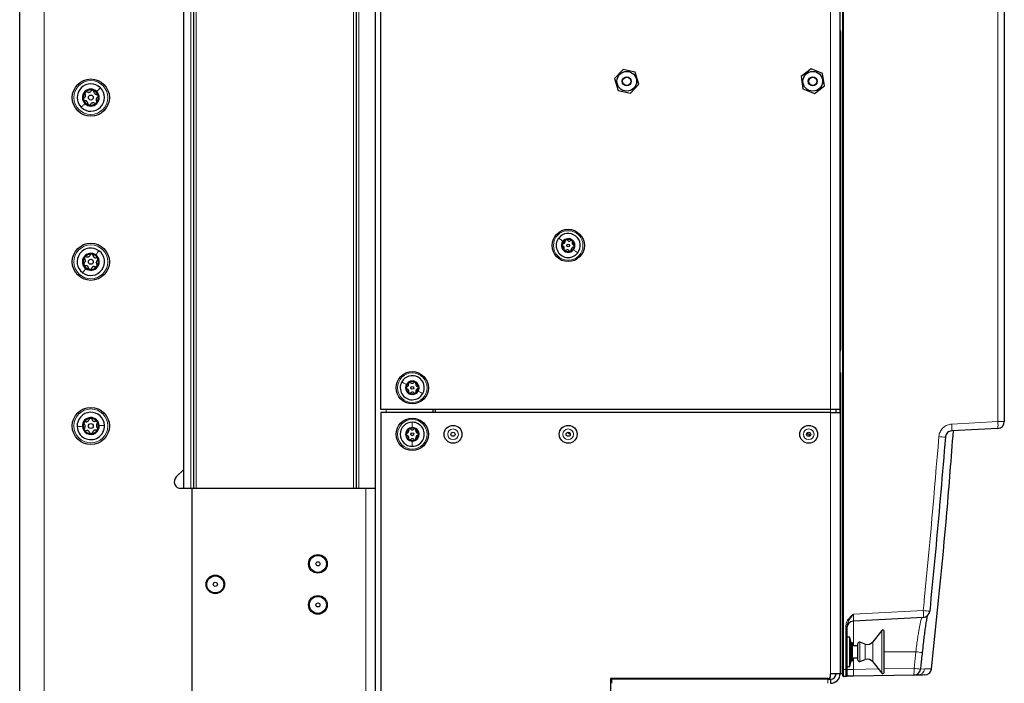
# Model space of a CAD drawing. Header units: millimetres. Extents: x 5 to 418, y 2 to 292.
# Tile 49 of 74: x 194 to 254, y 130 to 171. Entities that reach past the tile are written whole.
import ezdxf

# ---------------------------------------------------------------- set-up
doc = ezdxf.new("R2010")
doc.units = ezdxf.units.MM

msp = doc.modelspace()

# ---------------------------------------------------------------- linework, layer by layer
at = {"color": 7, "linetype": 'Continuous', "lineweight": 25}
for p, q in [((193.7718, 104.4199), (193.7718, 250.2532)), ((204.3551, 239.6049), (204.3551, 142.1049)), ((214.2718, 239.6049), (214.2718, 142.1049)), ((215.4385, 142.1049), (215.4385, 239.6049)), ((203.7718, 143.2758), (203.7718, 238.5806)), ((243.9218, 131.0831), (243.9218, 216.91)), ((253.7551, 216.7459), (253.7551, 146.1827)), ((215.7718, 146.9132), (215.7718, 194.4132)), ((243.7551, 169.8299), (243.7551, 171.4966)), ((243.7551, 150.6632), (243.7551, 169.8299)), ((230.5292, 167.6391), (230.0136, 167.0805)), ((231.2708, 167.4718), (230.5292, 167.6391)), ((231.4967, 166.746), (231.2708, 167.4718)), ((241.9805, 167.6657), (241.3828, 167.1959)), ((242.6861, 167.383), (241.9805, 167.6657)), ((242.7941, 166.6305), (242.6861, 167.383)), ((230.0136, 167.0805), (230.2395, 166.3546)), ((241.3828, 167.1959), (241.4908, 166.4435)), ((230.2395, 166.3546), (230.9811, 166.1874)), ((230.9811, 166.1874), (231.4967, 166.746)), ((241.4908, 166.4435), (242.1965, 166.1608)), ((242.1965, 166.1608), (242.7941, 166.6305)), ((243.7551, 148.9966), (243.7551, 150.6632)), ((243.7551, 146.9132), (243.7551, 148.9966)), ((243.1718, 146.9132), (215.7718, 146.9132)), ((215.7718, 146.7466), (215.7718, 120.8132)), ((243.1718, 146.7466), (215.7718, 146.7466)), ((218.9385, 146.9132), (218.9385, 146.7466)), ((219.1051, 146.7466), (219.1051, 146.9132)), ((243.7551, 146.9132), (243.1718, 146.9132)), ((243.1718, 146.7466), (243.7551, 146.7466)), ((243.5051, 146.7466), (243.5051, 146.9132)), ((243.7551, 146.7466), (243.7551, 146.9132)), ((243.7551, 146.7466), (243.7551, 130.8299)), ((253.3603, 145.7666), (250.5565, 145.6197)), ((241.8718, 145.4299), (241.7146, 145.4299)), ((241.8718, 145.4299), (241.8718, 145.2927)), ((203.3105, 142.8145), (203.7718, 143.2758)), ((203.7718, 142.1049), (203.7718, 143.2758)), ((203.7718, 142.1049), (203.5679, 142.1049)), ((204.2718, 142.1032), (203.6051, 142.1032)), ((204.1885, 142.1049), (203.7718, 142.1049)), ((204.3551, 142.1049), (204.1885, 142.1049)), ((204.2718, 110.4821), (204.2718, 142.1032)), ((204.5218, 142.1049), (204.3551, 142.1049)), ((214.1051, 142.1049), (204.5218, 142.1049)), ((214.2718, 142.1049), (214.1051, 142.1049)), ((214.4385, 142.1049), (214.2718, 142.1049)), ((215.4385, 142.1049), (214.4385, 142.1049)), ((215.4385, 120.4799), (215.4385, 142.1049)), ((248.8189, 134.2619), (244.5667, 134.0391)), ((244.1718, 133.7037), (244.1718, 131.0855)), ((246.2849, 133.4645), (245.7418, 132.7694)), ((246.4339, 130.9132), (246.4339, 133.4132)), ((244.3385, 133.0549), (244.1718, 133.0549)), ((244.4218, 132.7049), (244.3385, 133.0549)), ((244.3385, 131.2716), (244.3385, 133.0549)), ((244.5051, 132.7049), (244.4218, 132.7049)), ((244.4218, 131.6216), (244.4218, 132.7049)), ((244.5051, 131.6216), (244.5051, 132.7049)), ((244.8385, 131.6632), (244.8385, 132.6632)), ((245.2813, 132.6308), (244.9482, 132.7422)), ((244.8385, 132.5382), (244.5051, 132.5382)), ((244.3385, 131.2716), (244.4218, 131.6216)), ((244.4218, 131.6216), (244.5051, 131.6216)), ((244.5051, 131.7882), (244.8385, 131.7882)), ((244.9482, 131.5842), (245.2813, 131.6956)), ((245.7418, 131.557), (246.2849, 130.8619)), ((243.1718, 130.6966), (243.1718, 130.8299)), ((243.7551, 130.8299), (243.1718, 130.8299)), ((243.8902, 130.8228), (243.7867, 130.8282)), ((243.9218, 130.7001), (243.9218, 131.0831)), ((244.1718, 131.2716), (244.3385, 131.2716)), ((244.1718, 131.0855), (244.1718, 130.7524)), ((229.7718, 130.5299), (229.7718, 120.4799)), ((243.0051, 130.5299), (229.7718, 130.5299)), ((229.8218, 130.4966), (229.8218, 130.2466)), ((243.0051, 130.4966), (229.8218, 130.4966)), ((230.1051, 130.4966), (230.1051, 130.5299)), ((230.4385, 130.5299), (230.4385, 130.4966)), ((237.8551, 130.5299), (237.8551, 130.4966)), ((243.0051, 130.4966), (243.1718, 130.4966)), ((243.1718, 130.4966), (243.1718, 130.2466)), ((244.0899, 130.6691), (243.9557, 130.6667)), ((248.2398, 130.7415), (244.5812, 130.6776)), ((248.4885, 130.7458), (248.2689, 130.742))]:
    msp.add_line(p, q, dxfattribs=at)
at = {"color": 7, "linetype": 'Continuous', "lineweight": 18}
for p, q in [((195.2718, 250.2532), (195.2718, 104.4199)), ((204.1885, 142.1049), (204.1885, 239.6049)), ((204.5218, 239.6049), (204.5218, 142.1049)), ((214.1051, 142.1049), (214.1051, 239.6049)), ((214.4385, 239.6049), (214.4385, 142.1049)), ((243.8902, 131.2389), (243.8902, 216.7426)), ((243.9569, 216.91), (243.9569, 131.0831)), ((253.3603, 146.1827), (253.3603, 216.7459)), ((243.1718, 146.9132), (243.1718, 194.4132)), ((243.7867, 169.9649), (243.7551, 169.9649)), ((243.7867, 169.9649), (243.7867, 150.5282)), ((243.7867, 150.5282), (243.7551, 150.5282)), ((243.7867, 149.1316), (243.7551, 149.1316)), ((243.7867, 149.1316), (243.7867, 131.2443)), ((216.1051, 146.9132), (216.1051, 146.7466)), ((243.1718, 146.7466), (243.1718, 146.9132)), ((243.1718, 146.7466), (243.1718, 130.8299)), ((250.5565, 146.0358), (253.3603, 146.1827)), ((253.7551, 146.1827), (253.3603, 146.1827)), ((214.8551, 125.4382), (214.8551, 142.1049)), ((244.5667, 134.4552), (248.8189, 134.678)), ((244.5667, 134.0391), (244.5667, 132.5382)), ((244.0928, 133.7037), (244.1718, 133.7037)), ((244.0928, 131.0855), (244.0928, 133.7037)), ((246.2849, 130.8619), (246.2849, 133.4645)), ((244.9482, 131.5842), (244.9482, 132.7422)), ((245.2813, 131.6956), (245.2813, 132.6308)), ((245.7418, 131.557), (245.7418, 132.7694)), ((248.361, 132.1632), (246.4339, 132.1632)), ((248.2543, 131.1581), (248.361, 132.1632)), ((244.5667, 131.7882), (244.5667, 131.0937)), ((243.7867, 131.2443), (243.7551, 131.2443)), ((243.7867, 131.2443), (243.8902, 131.2389)), ((243.8902, 131.2389), (243.9218, 131.2389)), ((243.9218, 131.0831), (243.9569, 131.0831)), ((243.9569, 131.0831), (244.0928, 131.0855)), ((244.0928, 131.0855), (244.1718, 131.0855)), ((244.5667, 131.0937), (244.1718, 131.0937)), ((244.5667, 131.0937), (246.0831, 131.1202)), ((246.4339, 131.1263), (248.2543, 131.1581)), ((248.6462, 131.1137), (248.8945, 131.1181)), ((237.7718, 130.4966), (237.7718, 130.5299)), ((243.0051, 130.2466), (243.0051, 130.4966))]:
    msp.add_line(p, q, dxfattribs=at)
at = {"color": 7, "linetype": 'Continuous', "lineweight": 25, "flags": 128}
msp.add_lwpolyline([(227.1525, 145.5329), (227.3016, 145.4157), (227.3133, 145.4072)], dxfattribs=at)
at = {"color": 7, "linetype": 'Continuous', "lineweight": 25}
for centre, radius in [((230.7551, 166.9132), 0.6), ((242.0885, 166.9132), 0.6), ((198.1051, 165.9199), 1.1333), ((230.7551, 166.9132), 0.275), ((230.7551, 166.9132), 0.25), ((242.0885, 166.9132), 0.275), ((242.0885, 166.9132), 0.25), ((198.1051, 165.9199), 0.1491), ((227.1885, 156.9132), 0.9833), ((198.1051, 155.9199), 1.1333), ((227.1885, 156.9132), 0.0863), ((198.1051, 155.9199), 0.1491), ((217.6885, 148.2466), 0.9833), ((217.6885, 148.2466), 0.0863), ((198.1051, 145.9199), 1.1333), ((217.6885, 145.4132), 0.9833), ((198.1051, 145.9199), 0.1491), ((220.1718, 145.4132), 0.5442), ((227.1885, 145.4132), 0.5442), ((241.8385, 145.4132), 0.5442), ((217.6885, 145.4132), 0.0863), ((220.1718, 145.4132), 0.125), ((227.1885, 145.4132), 0.125), ((241.8385, 145.4132), 0.125), ((211.9385, 137.5216), 0.5667), ((211.9385, 137.5216), 0.5167), ((211.9385, 137.5216), 0.125), ((205.6885, 136.2716), 0.5667), ((205.6885, 136.2716), 0.5167), ((205.6885, 136.2716), 0.125), ((211.9385, 135.0216), 0.5667), ((211.9385, 135.0216), 0.5167), ((211.9385, 135.0216), 0.125)]:
    msp.add_circle(centre, radius, dxfattribs=at)
at = {"color": 7, "linetype": 'Continuous', "lineweight": 18}
for centre, radius in [((198.1051, 165.9199), 1.0333), ((227.1885, 156.9132), 0.9), ((198.1051, 155.9199), 1.0333), ((217.6885, 148.2466), 0.9), ((198.1051, 145.9199), 1.0333), ((217.6885, 145.4132), 0.9), ((220.1718, 145.4132), 0.3237), ((227.1885, 145.4132), 0.3237), ((241.8385, 145.4132), 0.3237)]:
    msp.add_circle(centre, radius, dxfattribs=at)
for centre, radius, start, end in [((243.7201, 169.9649), 0.0667, 0, 58.253096), ((243.7201, 150.5282), 0.0667, 301.746904, 0), ((243.7201, 149.1316), 0.0667, 0, 58.253096), ((248.5625, 145.8277), 2.0048, 354.043308, 5.956692), ((251.3663, 145.9747), 2.0048, 354.043308, 5.956692), ((248.3248, 125.7649), 19.5582, 84.607521, 85.76168), ((246.825, 134.47), 2.0048, 354.043308, 5.956692), ((247.1565, 117.0713), 17.6851, 83.326682, 84.606342), ((246.8423, 116.7301), 15.5077, 82.922872, 84.380204), ((246.2519, 131.0194), 2.0072, 352.041613, 3.962039), ((246.5698, 114.4959), 16.7472, 82.875752, 84.227136), ((248.4808, 131.1617), 0.416, 271.061924, 353.972833)]:
    msp.add_arc(centre, radius, start, end, dxfattribs=at)
at = {"color": 7, "linetype": 'Continuous', "lineweight": 25}
for centre, radius, start, end in [((198.1051, 165.9199), 0.8333, 45.42147, 225.42147), ((198.1051, 165.9199), 0.8333, 225.42147, 45.42147), ((198.1051, 165.9199), 0.5133, 45.42147, 225.42147), ((198.1051, 165.9199), 0.4667, 135.42147, 195.42147), ((198.1051, 165.9199), 0.5133, 225.42147, 45.42147), ((198.1051, 165.9199), 0.4667, 75.42147, 135.42147), ((198.1051, 165.9199), 0.4667, 15.42147, 75.42147), ((198.1051, 165.9199), 0.4667, 195.42147, 255.42147), ((198.1051, 165.9199), 0.4667, 255.42147, 315.42147), ((198.1051, 165.9199), 0.4667, 315.42147, 15.42147), ((227.1885, 156.9132), 0.7333, 141.781627, 321.781627), ((227.1885, 156.9132), 0.7333, 321.781627, 141.781627), ((227.1885, 156.9132), 0.4125, 141.781627, 321.781627), ((227.1885, 156.9132), 0.375, 111.781627, 171.781627), ((227.1885, 156.9132), 0.4125, 321.781627, 141.781627), ((227.1885, 156.9132), 0.375, 51.781627, 111.781627), ((227.1885, 156.9132), 0.375, 351.781627, 51.781627), ((198.1051, 155.9199), 0.8333, 53.48276, 233.48276), ((198.1051, 155.9199), 0.8333, 233.48276, 53.48276), ((227.1885, 156.9132), 0.375, 171.781627, 231.781627), ((227.1885, 156.9132), 0.375, 231.781627, 291.781627), ((227.1885, 156.9132), 0.375, 291.781627, 351.781627), ((198.1051, 155.9199), 0.5133, 53.48276, 233.48276), ((198.1051, 155.9199), 0.4667, 143.48276, 203.48276), ((198.1051, 155.9199), 0.4667, 83.48276, 143.48276), ((198.1051, 155.9199), 0.5133, 233.48276, 53.48276), ((198.1051, 155.9199), 0.4667, 23.48276, 83.48276), ((198.1051, 155.9199), 0.4667, 323.48276, 23.48276), ((198.1051, 155.9199), 0.4667, 203.48276, 263.48276), ((198.1051, 155.9199), 0.4667, 263.48276, 323.48276), ((217.6885, 148.2466), 0.7333, 330.90453, 150.90453), ((217.6885, 148.2466), 0.7333, 150.90453, 330.90453), ((217.6885, 148.2466), 0.4125, 150.90453, 330.90453), ((217.6885, 148.2466), 0.375, 120.90453, 180.90453), ((217.6885, 148.2466), 0.375, 180.90453, 240.90453), ((217.6885, 148.2466), 0.4125, 330.90453, 150.90453), ((217.6885, 148.2466), 0.375, 60.90453, 120.90453), ((217.6885, 148.2466), 0.375, 0.90453, 60.90453), ((217.6885, 148.2466), 0.375, 300.90453, 0.90453), ((217.6885, 148.2466), 0.375, 240.90453, 300.90453), ((198.1051, 145.9199), 0.8333, 2.484707, 182.484707), ((198.1051, 145.9199), 0.5133, 2.484707, 182.484707), ((198.1051, 145.9199), 0.4667, 92.484707, 152.484707), ((198.1051, 145.9199), 0.4667, 32.484707, 92.484707), ((198.1051, 145.9199), 0.8333, 182.484707, 2.484707), ((198.1051, 145.9199), 0.5133, 182.484707, 2.484707), ((198.1051, 145.9199), 0.4667, 152.484707, 212.484707), ((198.1051, 145.9199), 0.4667, 332.484707, 32.484707), ((217.6885, 145.4132), 0.7333, 89.874894, 269.874894), ((217.6885, 145.4132), 0.4125, 89.874894, 269.874894), ((217.6885, 145.4132), 0.375, 59.874894, 119.874894), ((217.6885, 145.4132), 0.7333, 269.874894, 89.874894), ((217.6885, 145.4132), 0.4125, 269.874894, 89.874894), ((253.3385, 146.1827), 0.4167, 273, 0), ((198.1051, 145.9199), 0.4667, 212.484707, 272.484707), ((198.1051, 145.9199), 0.4667, 272.484707, 332.484707), ((217.6885, 145.4132), 0.375, 119.874894, 179.874894), ((217.6885, 145.4132), 0.375, 179.874894, 239.874894), ((217.6885, 145.4132), 0.375, 299.874894, 359.874894), ((217.6885, 145.4132), 0.375, 359.874894, 59.874894), ((217.6885, 145.4132), 0.375, 239.874894, 299.874894), ((203.6051, 142.5199), 0.4167, 135, 270), ((248.7971, 134.678), 0.4167, 273, 354.281699), ((244.5885, 133.623), 0.4167, 93, 180), ((246.3505, 133.4132), 0.0833, 0, 142), ((244.9218, 132.6632), 0.0833, 71.5, 180), ((245.4135, 133.026), 0.4167, 251.5, 322), ((244.9218, 131.6632), 0.0833, 180, 288.5), ((245.4135, 131.3005), 0.4167, 38, 108.5), ((243.1718, 130.8299), 0.5833, 270, 0), ((243.1718, 130.8299), 0.3333, 270, 0), ((243.7885, 130.8615), 0.0333, 180, 267), ((243.8885, 130.7895), 0.0333, 360, 87), ((246.3505, 130.9132), 0.0833, 218, 0), ((248.2325, 131.1581), 0.4167, 271, 353.888225), ((248.9097, 131.1699), 0.4167, 271.000332, 353.573289), ((243.0051, 130.6966), 0.1667, 270, 0), ((243.9551, 130.7001), 0.0333, 180, 271), ((244.0885, 130.7524), 0.0833, 271, 0)]:
    msp.add_arc(centre, radius, start, end, dxfattribs=at)
at = {"color": 7, "linetype": 'Continuous', "lineweight": 18}
for centre, major_axis, ratio, start_param, end_param in [((244.5885, 134.4575), (0.0219, 0.4184), 0.051695, 1.5789684, 3.1470257), ((243.7885, 131.2454), (0.0017, 0.4171), 0.0041715, 1.5733343, 3.1413915), ((243.8885, 131.2401), (-0.0017, 0.4173), 0.0041678, 3.1413568, 4.709414), ((243.9551, 131.0834), (-0.0006, 0.4167), 0.0041852, 3.1416599, 4.7115428), ((244.0885, 131.0858), (-0.0015, 0.4167), 0.0104636, 3.1417388, 4.7116217), ((244.5885, 131.0945), (0.0073, 0.4169), 0.0522641, 1.5735393, 3.1434222)]:
    msp.add_ellipse(centre, major_axis=major_axis, ratio=ratio, start_param=start_param, end_param=end_param, dxfattribs=at)
at = {"color": 7, "linetype": 'Continuous', "lineweight": 25}
for points, knots in [([(197.7727, 166.2474), (197.7659, 166.2388), (197.7521, 166.2217), (197.7446, 166.1899), (197.7467, 166.1587), (197.7557, 166.1411), (197.7601, 166.1324)], [0, 0, 0, 0, 0.24998976, 0.49961083, 0.7491272, 1, 1, 1, 1]), ([(197.8876, 166.2617), (197.8788, 166.2661), (197.8612, 166.2747), (197.8299, 166.2764), (197.7982, 166.2684), (197.7812, 166.2544), (197.7727, 166.2474)], [0, 0, 0, 0, 0.24985308, 0.49990135, 0.75011449, 1, 1, 1, 1]), ([(197.8876, 166.2617), (197.9068, 166.2527), (197.9355, 166.239), (197.9811, 166.2372), (198.0159, 166.2426), (198.0485, 166.2557), (198.087, 166.2807), (198.1048, 166.3072), (198.1166, 166.3249)], [0, 0, 0, 0, 0.24922033, 0.37435801, 0.49894799, 0.62402062, 0.74976801, 1, 1, 1, 1]), ([(198.2226, 166.3715), (198.2117, 166.3732), (198.19, 166.3765), (198.1587, 166.3671), (198.1328, 166.3497), (198.122, 166.3332), (198.1166, 166.3249)], [0, 0, 0, 0, 0.24985796, 0.49946675, 0.74901133, 1, 1, 1, 1]), ([(198.2924, 166.2792), (198.2918, 166.289), (198.2904, 166.3086), (198.2763, 166.3365), (198.2535, 166.36), (198.2329, 166.3677), (198.2226, 166.3715)], [0, 0, 0, 0, 0.249806, 0.5000545, 0.7503094, 1, 1, 1, 1]), ([(198.2924, 166.2792), (198.2941, 166.2581), (198.2967, 166.2263), (198.318, 166.1859), (198.3399, 166.1585), (198.3676, 166.1369), (198.4085, 166.116), (198.4404, 166.1139), (198.4616, 166.1124)], [0, 0, 0, 0, 0.24919366, 0.3743301, 0.49892526, 0.62400376, 0.74975694, 1, 1, 1, 1]), ([(197.7003, 165.9024), (197.6922, 165.897), (197.6759, 165.886), (197.6588, 165.8598), (197.6498, 165.8283), (197.6535, 165.8066), (197.6553, 165.7958)], [0, 0, 0, 0, 0.249816, 0.49990758, 0.75011993, 1, 1, 1, 1]), ([(197.6553, 165.7958), (197.6593, 165.7855), (197.6673, 165.7651), (197.6911, 165.7427), (197.7191, 165.7289), (197.7388, 165.7279), (197.7486, 165.7273)], [0, 0, 0, 0, 0.250032, 0.4996317, 0.7492275, 1, 1, 1, 1]), ([(197.7003, 165.9024), (197.7178, 165.9145), (197.744, 165.9326), (197.7683, 165.9712), (197.7811, 166.0039), (197.786, 166.0387), (197.7836, 166.0846), (197.7695, 166.1133), (197.7601, 166.1324)], [0, 0, 0, 0, 0.2492191, 0.3743567, 0.4989469, 0.6240198, 0.7497675, 1, 1, 1, 1]), ([(197.9179, 165.5606), (197.9161, 165.5817), (197.9136, 165.6134), (197.8923, 165.6538), (197.8703, 165.6812), (197.8426, 165.7029), (197.8018, 165.7238), (197.7699, 165.7259), (197.7486, 165.7273)], [0, 0, 0, 0, 0.2491937, 0.3743301, 0.4989253, 0.6240038, 0.7497569, 1, 1, 1, 1]), ([(197.9179, 165.5606), (197.9185, 165.5508), (197.9198, 165.5312), (197.934, 165.5033), (197.9568, 165.4798), (197.9774, 165.4721), (197.9877, 165.4682)], [0, 0, 0, 0, 0.249806, 0.5000545, 0.7503094, 1, 1, 1, 1]), ([(198.3227, 165.578), (198.3035, 165.5871), (198.2747, 165.6008), (198.2291, 165.6025), (198.1944, 165.5972), (198.1618, 165.5841), (198.1233, 165.5591), (198.1055, 165.5326), (198.0936, 165.5149)], [0, 0, 0, 0, 0.2492203, 0.374358, 0.498948, 0.6240206, 0.749768, 1, 1, 1, 1]), ([(198.3227, 165.578), (198.3315, 165.5737), (198.3491, 165.5651), (198.3804, 165.5634), (198.4121, 165.5713), (198.4291, 165.5853), (198.4375, 165.5923)], [0, 0, 0, 0, 0.24985308, 0.49990135, 0.75011449, 1, 1, 1, 1]), ([(198.5099, 165.9373), (198.4925, 165.9253), (198.4663, 165.9072), (198.442, 165.8686), (198.4292, 165.8359), (198.4243, 165.801), (198.4266, 165.7552), (198.4407, 165.7265), (198.4501, 165.7074)], [0, 0, 0, 0, 0.2492191, 0.3743567, 0.4989469, 0.6240198, 0.7497675, 1, 1, 1, 1]), ([(198.4375, 165.5923), (198.4444, 165.6009), (198.4582, 165.6181), (198.4656, 165.6499), (198.4635, 165.6811), (198.4546, 165.6986), (198.4501, 165.7074)], [0, 0, 0, 0, 0.24998976, 0.49961083, 0.7491272, 1, 1, 1, 1]), ([(198.555, 166.044), (198.551, 166.0542), (198.543, 166.0747), (198.5192, 166.0971), (198.4911, 166.1109), (198.4715, 166.1119), (198.4616, 166.1124)], [0, 0, 0, 0, 0.25003202, 0.49963172, 0.74922753, 1, 1, 1, 1]), ([(198.5099, 165.9373), (198.5181, 165.9428), (198.5344, 165.9538), (198.5515, 165.98), (198.5605, 166.0114), (198.5568, 166.0331), (198.555, 166.044)], [0, 0, 0, 0, 0.249816, 0.49990758, 0.75011993, 1, 1, 1, 1]), ([(197.9877, 165.4682), (197.9985, 165.4666), (198.0203, 165.4633), (198.0515, 165.4727), (198.0775, 165.4901), (198.0883, 165.5066), (198.0936, 165.5149)], [0, 0, 0, 0, 0.249858, 0.4994668, 0.7490113, 1, 1, 1, 1]), ([(226.8849, 157.0308), (226.9016, 157.0341), (226.9267, 157.0389), (226.957, 157.0595), (226.977, 157.0795), (226.9918, 157.1036), (227.0049, 157.138), (227.0037, 157.1637), (227.003, 157.1808)], [0, 0, 0, 0, 0.2491679, 0.3743031, 0.4989033, 0.6239875, 0.7497462, 1, 1, 1, 1]), ([(227.0493, 157.2614), (227.0415, 157.2573), (227.0258, 157.2491), (227.0101, 157.2281), (227.0016, 157.2045), (227.0025, 157.1887), (227.003, 157.1808)], [0, 0, 0, 0, 0.250033, 0.4996315, 0.7492277, 1, 1, 1, 1]), ([(227.1385, 157.235), (227.1334, 157.241), (227.1232, 157.253), (227.1007, 157.2643), (227.0748, 157.2687), (227.0578, 157.2639), (227.0493, 157.2614)], [0, 0, 0, 0, 0.2498147, 0.4999078, 0.7501201, 1, 1, 1, 1]), ([(227.1385, 157.235), (227.1497, 157.2221), (227.1664, 157.2028), (227.1994, 157.1868), (227.2267, 157.1795), (227.255, 157.1787), (227.2914, 157.1846), (227.313, 157.1985), (227.3274, 157.2077)], [0, 0, 0, 0, 0.2491995, 0.3743362, 0.4989302, 0.6240074, 0.7497593, 1, 1, 1, 1]), ([(227.4205, 157.2078), (227.413, 157.2126), (227.3981, 157.222), (227.372, 157.2252), (227.3473, 157.2207), (227.3341, 157.212), (227.3274, 157.2077)], [0, 0, 0, 0, 0.2499907, 0.4996106, 0.7491271, 1, 1, 1, 1]), ([(227.4421, 157.1174), (227.4448, 157.1248), (227.4501, 157.1397), (227.4487, 157.1648), (227.4395, 157.1894), (227.4268, 157.2017), (227.4205, 157.2078)], [0, 0, 0, 0, 0.2498519, 0.4999015, 0.7501147, 1, 1, 1, 1]), ([(226.8173, 156.9668), (226.817, 156.958), (226.8162, 156.9403), (226.8265, 156.9162), (226.8428, 156.897), (226.8569, 156.8899), (226.864, 156.8864)], [0, 0, 0, 0, 0.2498571, 0.4994664, 0.7490114, 1, 1, 1, 1]), ([(226.8849, 157.0308), (226.8771, 157.0294), (226.8615, 157.0266), (226.8405, 157.0128), (226.8238, 156.9925), (226.8195, 156.9754), (226.8173, 156.9668)], [0, 0, 0, 0, 0.2498071, 0.5000551, 0.7503094, 1, 1, 1, 1]), ([(226.9348, 156.7091), (226.9404, 156.7252), (226.9487, 156.7494), (226.9461, 156.7859), (226.9387, 156.8132), (226.9253, 156.8381), (226.902, 156.8666), (226.8792, 156.8785), (226.864, 156.8864)], [0, 0, 0, 0, 0.24920104, 0.37433782, 0.49893155, 0.62400843, 0.74976002, 1, 1, 1, 1]), ([(226.9348, 156.7091), (226.9322, 156.7016), (226.9268, 156.6868), (226.9283, 156.6617), (226.9374, 156.6371), (226.9501, 156.6248), (226.9565, 156.6186)], [0, 0, 0, 0, 0.2498519, 0.4999015, 0.7501147, 1, 1, 1, 1]), ([(226.9565, 156.6186), (226.9639, 156.6139), (226.9789, 156.6044), (227.0049, 156.6013), (227.0297, 156.6057), (227.0429, 156.6144), (227.0495, 156.6188)], [0, 0, 0, 0, 0.2499907, 0.4996106, 0.7491271, 1, 1, 1, 1]), ([(227.2384, 156.5915), (227.2273, 156.6043), (227.2105, 156.6236), (227.1775, 156.6397), (227.1502, 156.6469), (227.122, 156.6478), (227.0856, 156.6418), (227.0639, 156.628), (227.0495, 156.6188)], [0, 0, 0, 0, 0.2491995, 0.3743362, 0.4989302, 0.6240074, 0.7497593, 1, 1, 1, 1]), ([(227.2384, 156.5915), (227.2435, 156.5855), (227.2537, 156.5734), (227.2762, 156.5621), (227.3021, 156.5577), (227.3191, 156.5626), (227.3276, 156.565)], [0, 0, 0, 0, 0.2498147, 0.4999078, 0.7501201, 1, 1, 1, 1]), ([(227.3276, 156.565), (227.3355, 156.5691), (227.3511, 156.5773), (227.3669, 156.5983), (227.3754, 156.622), (227.3744, 156.6377), (227.374, 156.6456)], [0, 0, 0, 0, 0.250033, 0.4996315, 0.7492277, 1, 1, 1, 1]), ([(227.4921, 156.7956), (227.4754, 156.7924), (227.4503, 156.7875), (227.4199, 156.7669), (227.4, 156.747), (227.3851, 156.7229), (227.3721, 156.6884), (227.3732, 156.6627), (227.374, 156.6456)], [0, 0, 0, 0, 0.24916786, 0.37430311, 0.49890328, 0.62398745, 0.74974625, 1, 1, 1, 1]), ([(227.4421, 157.1174), (227.4366, 157.1013), (227.4282, 157.0771), (227.4309, 157.0405), (227.4382, 157.0132), (227.4516, 156.9884), (227.475, 156.9598), (227.4978, 156.948), (227.513, 156.9401)], [0, 0, 0, 0, 0.249201, 0.3743378, 0.4989316, 0.6240084, 0.74976, 1, 1, 1, 1]), ([(227.4921, 156.7956), (227.4999, 156.797), (227.5154, 156.7998), (227.5364, 156.8136), (227.5532, 156.8339), (227.5575, 156.8511), (227.5596, 156.8596)], [0, 0, 0, 0, 0.24980712, 0.50005507, 0.75030939, 1, 1, 1, 1]), ([(227.5596, 156.8596), (227.56, 156.8684), (227.5607, 156.8861), (227.5504, 156.9102), (227.5342, 156.9294), (227.52, 156.9365), (227.513, 156.9401)], [0, 0, 0, 0, 0.2498571, 0.4994664, 0.7490114, 1, 1, 1, 1]), ([(197.7068, 155.8458), (197.7224, 155.8602), (197.7457, 155.8818), (197.7645, 155.9234), (197.7725, 155.9576), (197.7725, 155.9928), (197.7637, 156.0379), (197.7457, 156.0643), (197.7337, 156.0819)], [0, 0, 0, 0, 0.24921908, 0.37435669, 0.49894691, 0.62401981, 0.74976746, 1, 1, 1, 1]), ([(197.7301, 156.1976), (197.7245, 156.1881), (197.7133, 156.1692), (197.7103, 156.1367), (197.7168, 156.1061), (197.7281, 156.09), (197.7337, 156.0819)], [0, 0, 0, 0, 0.2499898, 0.4996108, 0.7491272, 1, 1, 1, 1]), ([(197.8418, 156.2278), (197.8325, 156.2309), (197.8138, 156.237), (197.7826, 156.2343), (197.7524, 156.222), (197.7375, 156.2057), (197.7301, 156.1976)], [0, 0, 0, 0, 0.2498531, 0.4999013, 0.7501145, 1, 1, 1, 1]), ([(197.8418, 156.2278), (197.8621, 156.2215), (197.8925, 156.2121), (197.9379, 156.2167), (197.9715, 156.2269), (198.002, 156.2445), (198.0366, 156.2745), (198.0505, 156.3033), (198.0597, 156.3225)], [0, 0, 0, 0, 0.2492203, 0.374358, 0.498948, 0.6240206, 0.749768, 1, 1, 1, 1]), ([(198.1581, 156.3835), (198.1471, 156.3837), (198.1251, 156.3839), (198.0955, 156.3702), (198.0722, 156.3493), (198.0639, 156.3315), (198.0597, 156.3225)], [0, 0, 0, 0, 0.24985796, 0.49946675, 0.74901133, 1, 1, 1, 1]), ([(198.2402, 156.3019), (198.2382, 156.3115), (198.2341, 156.3307), (198.2161, 156.3564), (198.1903, 156.3764), (198.1688, 156.3812), (198.1581, 156.3835)], [0, 0, 0, 0, 0.249806, 0.5000545, 0.7503094, 1, 1, 1, 1]), ([(198.2402, 156.3019), (198.2448, 156.2812), (198.2518, 156.2502), (198.2786, 156.2132), (198.3042, 156.1891), (198.3346, 156.1715), (198.378, 156.1566), (198.4099, 156.1589), (198.4311, 156.1605)], [0, 0, 0, 0, 0.2491937, 0.3743301, 0.4989253, 0.6240038, 0.7497569, 1, 1, 1, 1]), ([(198.5332, 156.1058), (198.5278, 156.1154), (198.517, 156.1346), (198.4903, 156.1534), (198.4605, 156.1631), (198.4409, 156.1614), (198.4311, 156.1605)], [0, 0, 0, 0, 0.250032, 0.4996317, 0.7492275, 1, 1, 1, 1]), ([(198.5035, 155.9939), (198.4879, 155.9796), (198.4645, 155.958), (198.4458, 155.9163), (198.4378, 155.8821), (198.4378, 155.847), (198.4466, 155.8019), (198.4646, 155.7755), (198.4765, 155.7579)], [0, 0, 0, 0, 0.2492191, 0.3743567, 0.4989469, 0.6240198, 0.7497675, 1, 1, 1, 1]), ([(198.5035, 155.9939), (198.5108, 156.0005), (198.5254, 156.0136), (198.5387, 156.042), (198.5431, 156.0744), (198.5365, 156.0954), (198.5332, 156.1058)], [0, 0, 0, 0, 0.249816, 0.4999076, 0.7501199, 1, 1, 1, 1]), ([(197.7068, 155.8458), (197.6995, 155.8393), (197.6848, 155.8261), (197.6716, 155.7978), (197.6671, 155.7654), (197.6738, 155.7444), (197.6771, 155.7339)], [0, 0, 0, 0, 0.249816, 0.4999076, 0.7501199, 1, 1, 1, 1]), ([(197.6771, 155.7339), (197.6825, 155.7243), (197.6933, 155.7052), (197.72, 155.6864), (197.7497, 155.6767), (197.7693, 155.6784), (197.7792, 155.6792)], [0, 0, 0, 0, 0.250032, 0.4996317, 0.7492275, 1, 1, 1, 1]), ([(197.9701, 155.5379), (197.9654, 155.5585), (197.9584, 155.5896), (197.9317, 155.6266), (197.9061, 155.6507), (197.8756, 155.6682), (197.8323, 155.6832), (197.8004, 155.6808), (197.7792, 155.6792)], [0, 0, 0, 0, 0.2491937, 0.3743301, 0.4989253, 0.6240038, 0.7497569, 1, 1, 1, 1]), ([(197.9701, 155.5379), (197.9721, 155.5283), (197.9762, 155.509), (197.9941, 155.4834), (198.0199, 155.4633), (198.0414, 155.4586), (198.0522, 155.4562)], [0, 0, 0, 0, 0.249806, 0.5000545, 0.7503094, 1, 1, 1, 1]), ([(198.0522, 155.4562), (198.0632, 155.4561), (198.0851, 155.4559), (198.1148, 155.4696), (198.1381, 155.4905), (198.1464, 155.5083), (198.1505, 155.5173)], [0, 0, 0, 0, 0.249858, 0.4994668, 0.7490113, 1, 1, 1, 1]), ([(198.3684, 155.6119), (198.3482, 155.6182), (198.3178, 155.6277), (198.2724, 155.6231), (198.2388, 155.6129), (198.2083, 155.5953), (198.1737, 155.5652), (198.1598, 155.5364), (198.1505, 155.5173)], [0, 0, 0, 0, 0.2492203, 0.374358, 0.498948, 0.6240206, 0.749768, 1, 1, 1, 1]), ([(198.3684, 155.6119), (198.3778, 155.6089), (198.3965, 155.6028), (198.4276, 155.6055), (198.4579, 155.6178), (198.4728, 155.6341), (198.4802, 155.6422)], [0, 0, 0, 0, 0.24985308, 0.49990135, 0.75011449, 1, 1, 1, 1]), ([(198.4802, 155.6422), (198.4858, 155.6517), (198.497, 155.6706), (198.4999, 155.7031), (198.4935, 155.7337), (198.4822, 155.7498), (198.4765, 155.7579)], [0, 0, 0, 0, 0.2499898, 0.4996108, 0.7491272, 1, 1, 1, 1]), ([(217.3701, 148.3145), (217.3626, 148.3119), (217.3477, 148.3067), (217.3291, 148.2897), (217.3158, 148.267), (217.3143, 148.2494), (217.3135, 148.2406)], [0, 0, 0, 0, 0.2498071, 0.5000551, 0.7503094, 1, 1, 1, 1]), ([(217.3135, 148.2406), (217.3146, 148.2319), (217.3167, 148.2143), (217.3306, 148.1921), (217.3497, 148.1757), (217.3648, 148.171), (217.3724, 148.1686)], [0, 0, 0, 0, 0.2498571, 0.4994664, 0.7490114, 1, 1, 1, 1]), ([(217.3701, 148.3145), (217.386, 148.3204), (217.41, 148.3292), (217.4368, 148.3543), (217.4533, 148.3772), (217.4641, 148.4033), (217.4715, 148.4394), (217.4663, 148.4646), (217.4629, 148.4813)], [0, 0, 0, 0, 0.2491679, 0.3743031, 0.4989033, 0.6239875, 0.7497462, 1, 1, 1, 1]), ([(217.4704, 148.0048), (217.4733, 148.0215), (217.4777, 148.0467), (217.4693, 148.0825), (217.4577, 148.1082), (217.4406, 148.1306), (217.413, 148.1551), (217.3886, 148.1632), (217.3724, 148.1686)], [0, 0, 0, 0, 0.249201, 0.3743378, 0.4989316, 0.6240084, 0.74976, 1, 1, 1, 1]), ([(217.4959, 148.5683), (217.4888, 148.563), (217.4746, 148.5524), (217.4624, 148.5292), (217.4578, 148.5045), (217.4612, 148.4891), (217.4629, 148.4813)], [0, 0, 0, 0, 0.250033, 0.4996315, 0.7492277, 1, 1, 1, 1]), ([(217.5881, 148.5563), (217.5821, 148.5614), (217.5701, 148.5717), (217.5462, 148.5793), (217.5199, 148.5795), (217.5039, 148.572), (217.4959, 148.5683)], [0, 0, 0, 0, 0.2498147, 0.4999078, 0.7501201, 1, 1, 1, 1]), ([(217.5881, 148.5563), (217.6012, 148.5454), (217.6208, 148.529), (217.6559, 148.5184), (217.684, 148.5156), (217.712, 148.5192), (217.747, 148.5309), (217.7662, 148.5479), (217.779, 148.5593)], [0, 0, 0, 0, 0.2491995, 0.3743362, 0.4989302, 0.6240074, 0.7497593, 1, 1, 1, 1]), ([(217.8708, 148.5742), (217.8627, 148.5777), (217.8465, 148.5847), (217.8202, 148.5836), (217.7965, 148.5753), (217.7848, 148.5647), (217.779, 148.5593)], [0, 0, 0, 0, 0.2499907, 0.4996106, 0.7491271, 1, 1, 1, 1]), ([(217.9065, 148.4883), (217.908, 148.4961), (217.9109, 148.5116), (217.9055, 148.5362), (217.8926, 148.559), (217.8781, 148.5692), (217.8708, 148.5742)], [0, 0, 0, 0, 0.2498519, 0.4999015, 0.7501147, 1, 1, 1, 1]), ([(217.9065, 148.4883), (217.9036, 148.4716), (217.8992, 148.4464), (217.9076, 148.4107), (217.9192, 148.3849), (217.9364, 148.3625), (217.964, 148.338), (217.9884, 148.3299), (218.0046, 148.3245)], [0, 0, 0, 0, 0.249201, 0.3743378, 0.4989316, 0.6240084, 0.74976, 1, 1, 1, 1]), ([(218.0069, 148.1786), (217.9909, 148.1727), (217.9669, 148.1639), (217.9402, 148.1388), (217.9237, 148.1159), (217.9128, 148.0898), (217.9054, 148.0537), (217.9106, 148.0285), (217.9141, 148.0118)], [0, 0, 0, 0, 0.2491679, 0.3743031, 0.4989033, 0.6239875, 0.7497462, 1, 1, 1, 1]), ([(218.0634, 148.2525), (218.0624, 148.2612), (218.0603, 148.2788), (218.0463, 148.301), (218.0272, 148.3174), (218.0121, 148.3221), (218.0046, 148.3245)], [0, 0, 0, 0, 0.2498571, 0.4994664, 0.7490114, 1, 1, 1, 1]), ([(218.0069, 148.1786), (218.0143, 148.1812), (218.0292, 148.1864), (218.0478, 148.2034), (218.0611, 148.2261), (218.0627, 148.2437), (218.0634, 148.2525)], [0, 0, 0, 0, 0.2498071, 0.5000551, 0.7503094, 1, 1, 1, 1]), ([(217.4704, 148.0048), (217.4689, 147.997), (217.466, 147.9815), (217.4714, 147.9569), (217.4844, 147.9341), (217.4989, 147.9239), (217.5061, 147.9189)], [0, 0, 0, 0, 0.2498519, 0.4999015, 0.7501147, 1, 1, 1, 1]), ([(217.5061, 147.9189), (217.5142, 147.9154), (217.5305, 147.9084), (217.5567, 147.9095), (217.5804, 147.9178), (217.5921, 147.9285), (217.5979, 147.9338)], [0, 0, 0, 0, 0.2499907, 0.4996106, 0.7491271, 1, 1, 1, 1]), ([(217.7888, 147.9368), (217.7758, 147.9477), (217.7561, 147.9641), (217.721, 147.9747), (217.6929, 147.9776), (217.6649, 147.9739), (217.6299, 147.9623), (217.6107, 147.9452), (217.5979, 147.9338)], [0, 0, 0, 0, 0.2491995, 0.3743362, 0.4989302, 0.6240074, 0.7497593, 1, 1, 1, 1]), ([(217.7888, 147.9368), (217.7948, 147.9317), (217.8068, 147.9214), (217.8308, 147.9138), (217.857, 147.9136), (217.8731, 147.9211), (217.8811, 147.9248)], [0, 0, 0, 0, 0.2498147, 0.4999078, 0.7501201, 1, 1, 1, 1]), ([(217.8811, 147.9248), (217.8882, 147.9301), (217.9023, 147.9407), (217.9145, 147.9639), (217.9192, 147.9886), (217.9158, 148.004), (217.9141, 148.0118)], [0, 0, 0, 0, 0.250033, 0.4996315, 0.7492277, 1, 1, 1, 1]), ([(198.0849, 146.3861), (198.074, 146.3845), (198.0523, 146.3813), (198.0251, 146.3631), (198.0054, 146.3389), (198, 146.3199), (197.9973, 146.3105)], [0, 0, 0, 0, 0.2499898, 0.4996108, 0.7491272, 1, 1, 1, 1]), ([(198.1787, 146.3183), (198.1752, 146.3275), (198.1682, 146.3459), (198.1465, 146.3684), (198.1179, 146.3841), (198.0959, 146.3855), (198.0849, 146.3861)], [0, 0, 0, 0, 0.2498531, 0.4999013, 0.7501145, 1, 1, 1, 1]), ([(197.6913, 146.1355), (197.6872, 146.1253), (197.6791, 146.1048), (197.6813, 146.0722), (197.6924, 146.043), (197.7061, 146.0289), (197.713, 146.0218)], [0, 0, 0, 0, 0.250032, 0.4996317, 0.7492275, 1, 1, 1, 1]), ([(197.7969, 146.1829), (197.7872, 146.1844), (197.7678, 146.1875), (197.7374, 146.1799), (197.7094, 146.163), (197.6973, 146.1447), (197.6913, 146.1355)], [0, 0, 0, 0, 0.249816, 0.4999076, 0.7501199, 1, 1, 1, 1]), ([(197.7233, 145.7844), (197.7171, 145.7768), (197.7047, 145.7615), (197.6961, 145.7315), (197.6967, 145.6988), (197.7066, 145.6791), (197.7115, 145.6693)], [0, 0, 0, 0, 0.249806, 0.5000545, 0.7503094, 1, 1, 1, 1]), ([(197.7233, 145.7844), (197.7364, 145.801), (197.7561, 145.826), (197.7681, 145.8701), (197.7707, 145.9051), (197.7652, 145.9399), (197.7495, 145.983), (197.7276, 146.0063), (197.713, 146.0218)], [0, 0, 0, 0, 0.2491937, 0.3743301, 0.4989253, 0.6240038, 0.7497569, 1, 1, 1, 1]), ([(197.7969, 146.1829), (197.8179, 146.1798), (197.8494, 146.1752), (197.8935, 146.1869), (197.9251, 146.2022), (197.9524, 146.2243), (197.9819, 146.2595), (197.9912, 146.2901), (197.9973, 146.3105)], [0, 0, 0, 0, 0.2492191, 0.3743567, 0.4989469, 0.6240198, 0.7497675, 1, 1, 1, 1]), ([(198.1787, 146.3183), (198.1866, 146.2986), (198.1984, 146.2691), (198.2305, 146.2367), (198.2596, 146.2169), (198.2924, 146.2043), (198.3376, 146.1964), (198.3687, 146.2037), (198.3895, 146.2086)], [0, 0, 0, 0, 0.2492203, 0.374358, 0.498948, 0.6240206, 0.749768, 1, 1, 1, 1]), ([(198.4988, 146.1705), (198.492, 146.1791), (198.4783, 146.1964), (198.449, 146.2108), (198.4181, 146.2157), (198.399, 146.211), (198.3895, 146.2086)], [0, 0, 0, 0, 0.249858, 0.4994668, 0.7490113, 1, 1, 1, 1]), ([(198.487, 146.0554), (198.4739, 146.0387), (198.4541, 146.0137), (198.4422, 145.9697), (198.4396, 145.9347), (198.4451, 145.8999), (198.4608, 145.8568), (198.4827, 145.8335), (198.4973, 145.818)], [0, 0, 0, 0, 0.2491937, 0.3743301, 0.4989253, 0.6240038, 0.7497569, 1, 1, 1, 1]), ([(198.487, 146.0554), (198.4932, 146.063), (198.5056, 146.0782), (198.5142, 146.1083), (198.5136, 146.141), (198.5037, 146.1607), (198.4988, 146.1705)], [0, 0, 0, 0, 0.249806, 0.5000545, 0.7503094, 1, 1, 1, 1]), ([(198.519, 145.7043), (198.5231, 145.7145), (198.5312, 145.735), (198.529, 145.7676), (198.5178, 145.7968), (198.5042, 145.8109), (198.4973, 145.818)], [0, 0, 0, 0, 0.25003202, 0.49963172, 0.74922753, 1, 1, 1, 1]), ([(197.7115, 145.6693), (197.7183, 145.6606), (197.732, 145.6434), (197.7613, 145.629), (197.7922, 145.624), (197.8112, 145.6288), (197.8208, 145.6312)], [0, 0, 0, 0, 0.249858, 0.4994668, 0.7490113, 1, 1, 1, 1]), ([(198.0315, 145.5215), (198.0237, 145.5411), (198.0119, 145.5707), (197.9797, 145.6031), (197.9507, 145.6228), (197.9178, 145.6354), (197.8727, 145.6434), (197.8415, 145.6361), (197.8208, 145.6312)], [0, 0, 0, 0, 0.2492203, 0.374358, 0.498948, 0.6240206, 0.749768, 1, 1, 1, 1]), ([(198.0315, 145.5215), (198.035, 145.5123), (198.0421, 145.4939), (198.0638, 145.4714), (198.0924, 145.4556), (198.1144, 145.4543), (198.1254, 145.4537)], [0, 0, 0, 0, 0.2498531, 0.4999013, 0.7501145, 1, 1, 1, 1]), ([(198.1254, 145.4537), (198.1363, 145.4553), (198.158, 145.4585), (198.1851, 145.4766), (198.2049, 145.5009), (198.2103, 145.5198), (198.213, 145.5293)], [0, 0, 0, 0, 0.2499898, 0.4996108, 0.7491272, 1, 1, 1, 1]), ([(198.4134, 145.6569), (198.3924, 145.66), (198.3609, 145.6646), (198.3168, 145.6529), (198.2852, 145.6376), (198.2578, 145.6155), (198.2283, 145.5803), (198.2191, 145.5497), (198.213, 145.5293)], [0, 0, 0, 0, 0.24921908, 0.37435669, 0.49894691, 0.62401981, 0.74976746, 1, 1, 1, 1]), ([(198.4134, 145.6569), (198.4231, 145.6554), (198.4425, 145.6523), (198.4729, 145.6598), (198.5008, 145.6767), (198.513, 145.6951), (198.519, 145.7043)], [0, 0, 0, 0, 0.249816, 0.4999076, 0.7501199, 1, 1, 1, 1]), ([(217.3713, 145.4869), (217.3638, 145.4844), (217.3488, 145.4795), (217.33, 145.4628), (217.3163, 145.4404), (217.3144, 145.4228), (217.3135, 145.414)], [0, 0, 0, 0, 0.2498519, 0.4999015, 0.7501147, 1, 1, 1, 1]), ([(217.3135, 145.414), (217.3144, 145.4052), (217.3161, 145.3877), (217.3297, 145.3652), (217.3485, 145.3485), (217.3635, 145.3435), (217.371, 145.3409)], [0, 0, 0, 0, 0.2499907, 0.4996106, 0.7491271, 1, 1, 1, 1]), ([(217.4661, 145.1754), (217.4693, 145.1921), (217.4742, 145.2172), (217.4664, 145.2531), (217.4553, 145.279), (217.4385, 145.3018), (217.4114, 145.3268), (217.3871, 145.3353), (217.371, 145.3409)], [0, 0, 0, 0, 0.2491995, 0.3743362, 0.4989302, 0.6240074, 0.7497593, 1, 1, 1, 1]), ([(217.3713, 145.4869), (217.3874, 145.4925), (217.4116, 145.5008), (217.4388, 145.5255), (217.4557, 145.5481), (217.467, 145.574), (217.475, 145.61), (217.4703, 145.6352), (217.4671, 145.652)], [0, 0, 0, 0, 0.249201, 0.3743378, 0.4989316, 0.6240084, 0.74976, 1, 1, 1, 1]), ([(217.4661, 145.1754), (217.4645, 145.1677), (217.4613, 145.1522), (217.4663, 145.1276), (217.4788, 145.1045), (217.4931, 145.0941), (217.5003, 145.0889)], [0, 0, 0, 0, 0.24981472, 0.49990781, 0.75012012, 1, 1, 1, 1]), ([(217.5017, 145.7384), (217.4945, 145.7332), (217.4802, 145.7229), (217.4675, 145.6999), (217.4624, 145.6753), (217.4656, 145.6598), (217.4671, 145.652)], [0, 0, 0, 0, 0.2498571, 0.4994664, 0.7490114, 1, 1, 1, 1]), ([(217.5937, 145.7247), (217.5878, 145.73), (217.576, 145.7405), (217.5522, 145.7485), (217.5259, 145.7492), (217.5098, 145.742), (217.5017, 145.7384)], [0, 0, 0, 0, 0.2498071, 0.5000551, 0.7503094, 1, 1, 1, 1]), ([(217.5937, 145.7247), (217.6066, 145.7136), (217.6259, 145.6968), (217.6608, 145.6856), (217.6888, 145.6823), (217.7169, 145.6854), (217.7521, 145.6964), (217.7716, 145.7132), (217.7846, 145.7243)], [0, 0, 0, 0, 0.2491679, 0.3743031, 0.4989033, 0.6239875, 0.7497462, 1, 1, 1, 1]), ([(217.8767, 145.7376), (217.8686, 145.7412), (217.8525, 145.7484), (217.8263, 145.7479), (217.8024, 145.74), (217.7905, 145.7295), (217.7846, 145.7243)], [0, 0, 0, 0, 0.250033, 0.4996315, 0.7492277, 1, 1, 1, 1]), ([(217.8753, 145.0881), (217.8824, 145.0932), (217.8968, 145.1035), (217.9094, 145.1265), (217.9145, 145.1512), (217.9114, 145.1667), (217.9098, 145.1744)], [0, 0, 0, 0, 0.2498571, 0.4994664, 0.7490114, 1, 1, 1, 1]), ([(217.9108, 145.651), (217.9124, 145.6588), (217.9156, 145.6742), (217.9107, 145.6989), (217.8981, 145.722), (217.8838, 145.7324), (217.8767, 145.7376)], [0, 0, 0, 0, 0.2498147, 0.4999078, 0.7501201, 1, 1, 1, 1]), ([(218.0056, 145.3396), (217.9895, 145.334), (217.9654, 145.3256), (217.9382, 145.301), (217.9213, 145.2784), (217.91, 145.2525), (217.9019, 145.2165), (217.9066, 145.1912), (217.9098, 145.1744)], [0, 0, 0, 0, 0.249201, 0.3743378, 0.4989316, 0.6240084, 0.74976, 1, 1, 1, 1]), ([(217.9108, 145.651), (217.9076, 145.6343), (217.9028, 145.6092), (217.9105, 145.5734), (217.9217, 145.5474), (217.9384, 145.5247), (217.9656, 145.4997), (217.9898, 145.4912), (218.0059, 145.4855)], [0, 0, 0, 0, 0.24919948, 0.37433619, 0.49893021, 0.62400742, 0.74975934, 1, 1, 1, 1]), ([(218.0056, 145.3396), (218.0131, 145.342), (218.0281, 145.347), (218.047, 145.3636), (218.0607, 145.386), (218.0625, 145.4036), (218.0635, 145.4124)], [0, 0, 0, 0, 0.24985187, 0.49990154, 0.75011466, 1, 1, 1, 1]), ([(218.0635, 145.4124), (218.0626, 145.4212), (218.0608, 145.4388), (218.0472, 145.4612), (218.0284, 145.4779), (218.0135, 145.483), (218.0059, 145.4855)], [0, 0, 0, 0, 0.2499907, 0.4996106, 0.7491271, 1, 1, 1, 1]), ([(250.1628, 145.2366), (250.1406, 144.9597), (250.0298, 143.5752), (249.733, 140.04), (249.4184, 136.7852), (249.2107, 134.6365)], [0, 0, 0, 0, 0.0782984, 0.3914935, 1, 1, 1, 1]), ([(249.3214, 131.1246), (249.6542, 134.3038), (250.1595, 139.1317), (250.5274, 143.9718), (250.6531, 145.6247)], [0, 0, 0, 0, 0.6584966, 1, 1, 1, 1]), ([(250.5565, 145.6197), (250.5099, 145.6126), (250.4168, 145.5985), (250.2959, 145.5202), (250.2071, 145.4097), (250.1705, 145.3077), (250.1642, 145.2489), (250.1628, 145.2366)], [0, 0, 0, 0, 0.2344392, 0.4688676, 0.7032609, 0.9375966, 1, 1, 1, 1]), ([(217.5003, 145.0889), (217.5083, 145.0852), (217.5244, 145.078), (217.5507, 145.0785), (217.5745, 145.0864), (217.5864, 145.0969), (217.5923, 145.1021)], [0, 0, 0, 0, 0.250033, 0.4996315, 0.7492277, 1, 1, 1, 1]), ([(217.7832, 145.1017), (217.7704, 145.1129), (217.7511, 145.1296), (217.7161, 145.1408), (217.6881, 145.1442), (217.66, 145.141), (217.6248, 145.13), (217.6053, 145.1133), (217.5923, 145.1021)], [0, 0, 0, 0, 0.2491679, 0.3743031, 0.4989033, 0.6239875, 0.7497462, 1, 1, 1, 1]), ([(217.7832, 145.1017), (217.7891, 145.0965), (217.8009, 145.086), (217.8248, 145.0779), (217.851, 145.0773), (217.8672, 145.0845), (217.8753, 145.0881)], [0, 0, 0, 0, 0.2498071, 0.5000551, 0.7503094, 1, 1, 1, 1]), ([(249.0617, 134.3657), (249.0579, 134.3494), (249.0407, 134.2771), (249.0064, 134.0856), (248.9597, 133.7958), (248.911, 133.4542), (248.8618, 133.0749), (248.8079, 132.6284), (248.7728, 132.3032), (248.753, 132.1196)], [0, 0, 0, 0, 0.0438717, 0.19479, 0.3464363, 0.498086, 0.6503705, 0.8026556, 1, 1, 1, 1]), ([(248.753, 132.1196), (248.7238, 131.8434), (248.6884, 131.508), (248.6526, 131.1728), (248.6462, 131.1137)], [0, 0, 0, 0, 0.82378945, 1, 1, 1, 1]), ([(244.5812, 130.6776), (244.5807, 130.6776), (244.4797, 130.6759), (244.3067, 130.6728), (244.1239, 130.6697), (244.1008, 130.6693), (244.0899, 130.6691)], [0, 0, 0, 0, 0.0019525, 0.4191595, 0.7271526, 1, 1, 1, 1]), ([(248.9039, 130.7531), (248.9079, 130.7532), (248.932, 130.7536), (248.8193, 130.7516), (248.5988, 130.7478), (248.4885, 130.7458)], [0, 0, 0, 0, 0.0894868, 0.5444995, 1, 1, 1, 1])]:
    msp.add_open_spline(points, degree=3, knots=knots, dxfattribs=at)
at = {"color": 7, "linetype": 'Continuous', "lineweight": 18}
for points in [[(198.69, 166.5135), (198.6598, 166.4828), (198.5993, 166.4214), (198.5101, 166.3308), (198.4654, 166.2855)], [(197.5202, 165.3263), (197.5505, 165.357), (197.6109, 165.4184), (197.7002, 165.5089), (197.7448, 165.5542)], [(226.6123, 157.3669), (226.6478, 157.339), (226.7187, 157.2832), (226.8158, 157.2067), (226.8644, 157.1684)], [(198.601, 156.5896), (198.5754, 156.555), (198.5241, 156.4858), (198.4484, 156.3836), (198.4106, 156.3324)], [(227.7646, 156.4595), (227.7292, 156.4874), (227.6583, 156.5433), (227.5611, 156.6198), (227.5126, 156.658)], [(197.6093, 155.2502), (197.6349, 155.2848), (197.6861, 155.354), (197.7618, 155.4562), (197.7997, 155.5073)], [(217.0477, 148.6031), (217.0871, 148.5812), (217.1659, 148.5373), (217.274, 148.4772), (217.328, 148.4471)], [(218.3293, 147.89), (218.2898, 147.9119), (218.211, 147.9558), (218.1029, 148.0159), (218.0489, 148.046)], [(197.2726, 145.8838), (197.3156, 145.8856), (197.4017, 145.8894), (197.5288, 145.8949), (197.5923, 145.8976)], [(198.9377, 145.956), (198.8947, 145.9541), (198.8086, 145.9504), (198.6815, 145.9449), (198.618, 145.9421)], [(217.6901, 146.1466), (217.69, 146.1014), (217.6898, 146.0112), (217.6895, 145.8875), (217.6894, 145.8257)], [(217.6869, 144.6799), (217.687, 144.725), (217.6872, 144.8152), (217.6874, 144.9389), (217.6876, 145.0007)]]:
    msp.add_open_spline(points, degree=3, dxfattribs=at)
for points, knots in [([(249.7702, 145.2697), (249.7729, 145.2944), (249.7855, 145.4118), (249.8586, 145.6158), (250.036, 145.8369), (250.2775, 145.9935), (250.4635, 146.0217), (250.5565, 146.0358)], [0, 0, 0, 0, 0.0624173, 0.2967892, 0.5311875, 0.7655939, 1, 1, 1, 1]), ([(248.8189, 134.678), (248.8402, 134.8916), (249.1923, 138.4188), (249.4903, 141.9511), (249.7702, 145.2697)], [0, 0, 0, 0, 0.0605355, 1, 1, 1, 1]), ([(244.0928, 133.7037), (244.1034, 133.789), (244.1261, 133.9713), (244.3033, 134.2317), (244.4702, 134.376), (244.5662, 134.4548), (244.5667, 134.4552)], [0, 0, 0, 0, 0.27783437, 0.59366904, 0.99801043, 1, 1, 1, 1]), ([(244.5667, 134.4552), (244.5663, 134.4547), (244.5343, 134.4154), (244.4561, 134.3187), (244.3281, 134.1499), (244.2013, 133.9434), (244.181, 133.7786), (244.1718, 133.7037)], [0, 0, 0, 0, 0.0019381, 0.1758585, 0.4293534, 0.7403824, 1, 1, 1, 1]), ([(248.361, 132.1632), (248.3808, 132.316), (248.4157, 132.5852), (248.4695, 132.9573), (248.5185, 133.2721), (248.5674, 133.5579), (248.614, 133.8014), (248.6584, 134.0009), (248.6986, 134.1457), (248.735, 134.24), (248.7545, 134.2527), (248.7643, 134.2591)], [0, 0, 0, 0, 0.13981701, 0.24628782, 0.35582547, 0.46197548, 0.57116613, 0.67687655, 0.78561723, 0.89127267, 1, 1, 1, 1]), ([(248.8945, 131.1181), (249.0054, 131.12), (249.2273, 131.1238), (249.334, 131.1256), (249.3172, 131.1253), (249.3148, 131.1252)], [0, 0, 0, 0, 0.46115, 0.9227937, 1, 1, 1, 1]), ([(244.1718, 130.7524), (244.1812, 130.7464), (244.2019, 130.7332), (244.3292, 130.7044), (244.4612, 130.6814), (244.5437, 130.677), (244.5808, 130.6776), (244.5812, 130.6776)], [0, 0, 0, 0, 0.25422345, 0.5569179, 0.80015761, 0.99809755, 1, 1, 1, 1])]:
    msp.add_open_spline(points, degree=3, knots=knots, dxfattribs=at)

doc.saveas('drawing.dxf')
